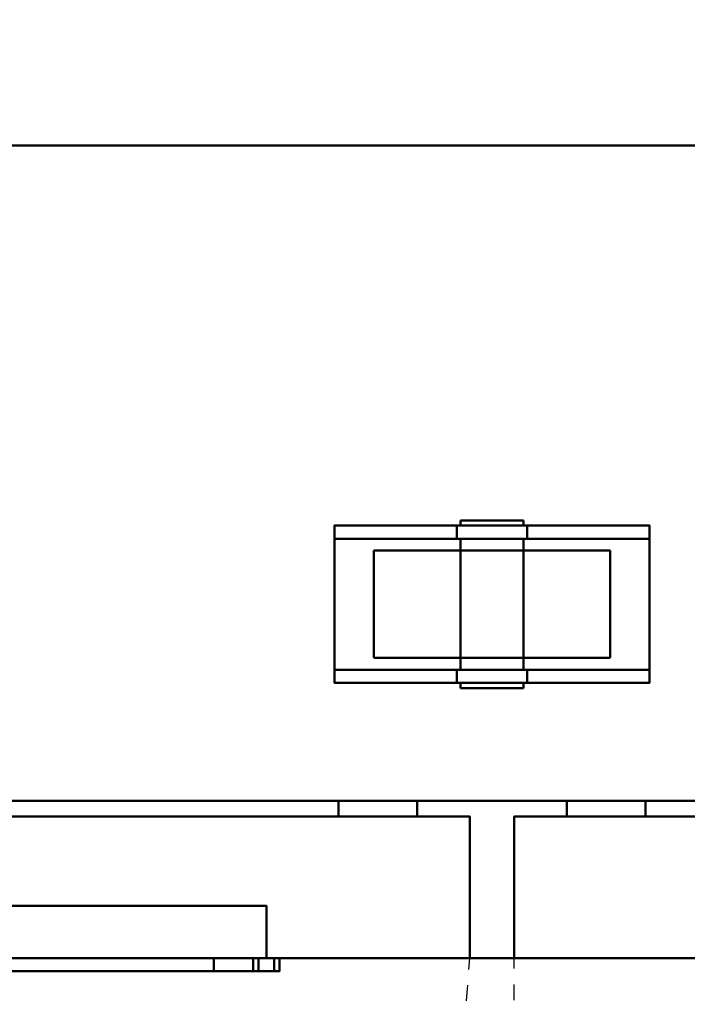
# Model space of a CAD drawing. Header units: millimetres. Extents: x -1749 to 536, y -1543 to 732.
# Tile 13 of 25: x -607 to -352, y -86 to 290. Entities that reach past the tile are written whole.
import ezdxf

# ---------------------------------------------------------------- set-up
doc = ezdxf.new("R2010")
doc.units = ezdxf.units.MM
doc.linetypes.add('Dash', pattern=[11.999999, 6, -6])
doc.layers.add('Q-SPCQ', color=7, linetype='Continuous', lineweight=30)

# ---------------------------------------------------------------- blocks, each defined once
blk = doc.blocks.new('rf8.pizza4')
at = {"layer": 'Q-SPCQ', "lineweight": 40}
for points in [[(2133.16, 3187.22), (-151.84, 3187.22), (-151.84, 3927.22), (2133.16, 3927.22)], [(-151.84, 3437.22, 765), (2133.16, 3437.22, 765), (2133.16, 3437.22, 886.13), (-151.84, 3437.22, 886.13)], [(2133.16, 3127.22, 765), (2133.16, 3437.22, 765), (-151.84, 3437.22, 765), (-151.84, 3127.22, 765)], [(2133.16, 3127.22, 778), (2133.16, 3437.22, 778), (-151.84, 3437.22, 778), (-151.84, 3127.22, 778)], [(2133.16, 3127.22, 765), (-151.84, 3127.22, 765), (-151.84, 3437.22, 765), (2133.16, 3437.22, 765)], [(2133.16, 3437.22, 778), (2133.16, 3437.22, 765), (-151.84, 3437.22, 765), (-151.84, 3437.22, 778)], [(1110.66, 3287.22, -5), (1110.66, 3292.22, -5), (1157.21, 3292.22, -96.82), (1157.21, 3287.22, -96.82)], [(1110.66, 3292.22, 0), (1110.66, 3232.22, 0), (1230.66, 3232.22, 0), (1230.66, 3292.22, 0)], [(1184.1, 3287.22, -96.82), (1184.1, 3292.22, -96.82), (1230.66, 3292.22, -5), (1230.66, 3287.22, -5)], [(1110.66, 3287.22, -5), (1230.66, 3287.22, -5), (1230.66, 3237.22, -5), (1110.66, 3237.22, -5)], [(1110.66, 3237.22, -5), (1157.21, 3237.22, -96.82), (1157.21, 3232.22, -96.82), (1110.66, 3232.22, -5)], [(1184.1, 3232.22, -96.82), (1184.1, 3237.22, -96.82), (1230.66, 3237.22, -5), (1230.66, 3232.22, -5)], [(2133.16, 3187.22, 720), (-151.84, 3187.22, 720), (-151.84, 3187.22), (2133.16, 3187.22)], [(-151.84, 3127.22, 720), (-151.84, 3187.22, 720), (2133.16, 3187.22, 720), (2133.16, 3127.22, 720)], [(722.16, 3181.22, 668), (1142.16, 3181.22, 668), (1142.16, 3187.22, 668), (722.16, 3187.22, 668)], [(722.16, 3181.22, 48), (722.16, 3187.22, 48), (1142.16, 3187.22, 48), (1142.16, 3181.22, 48)], [(752.16, 3181.22, 78), (1112.16, 3181.22, 78), (1112.16, 3187.22, 78), (752.16, 3187.22, 78)], [(752.16, 3181.22, 638), (752.16, 3187.22, 638), (1112.16, 3187.22, 638), (1112.16, 3181.22, 638)], [(1112.16, 3181.22, 638), (1112.16, 3187.22, 638), (1112.16, 3187.22, 78), (1112.16, 3181.22, 78)], [(1142.16, 3181.22, 48), (1142.16, 3187.22, 48), (1142.16, 3187.22, 668), (1142.16, 3181.22, 668)], [(1199.16, 3181.22, 668), (1619.16, 3181.22, 668), (1619.16, 3187.22, 668), (1199.16, 3187.22, 668)], [(1199.16, 3181.22, 668), (1199.16, 3187.22, 668), (1199.16, 3187.22, 48), (1199.16, 3181.22, 48)], [(1199.16, 3181.22, 48), (1199.16, 3187.22, 48), (1619.16, 3187.22, 48), (1619.16, 3181.22, 48)], [(1229.16, 3181.22, 78), (1589.16, 3181.22, 78), (1589.16, 3187.22, 78), (1229.16, 3187.22, 78)], [(1229.16, 3181.22, 638), (1229.16, 3181.22, 78), (1229.16, 3187.22, 78), (1229.16, 3187.22, 638)], [(1229.16, 3181.22, 638), (1229.16, 3187.22, 638), (1589.16, 3187.22, 638), (1589.16, 3181.22, 638)], [(1162.16, 3181.22, 703), (1162.16, 3181.22, 13), (702.16, 3181.22, 13), (702.16, 3181.22, 703)], [(702.16, 3127.22, 703), (1162.16, 3127.22, 703), (1162.16, 3181.22, 703), (702.16, 3181.22, 703)], [(702.16, 3127.22, 13), (702.16, 3181.22, 13), (1162.16, 3181.22, 13), (1162.16, 3127.22, 13)], [(1162.16, 3127.22, 13), (1162.16, 3181.22, 13), (1162.16, 3181.22, 703), (1162.16, 3127.22, 703)], [(1639.16, 3181.22, 703), (1639.16, 3181.22, 13), (1179.16, 3181.22, 13), (1179.16, 3181.22, 703)], [(1179.16, 3127.22, 703), (1639.16, 3127.22, 703), (1639.16, 3181.22, 703), (1179.16, 3181.22, 703)], [(1179.16, 3127.22, 703), (1179.16, 3181.22, 703), (1179.16, 3181.22, 13), (1179.16, 3127.22, 13)], [(1179.16, 3127.22, 13), (1179.16, 3181.22, 13), (1639.16, 3181.22, 13), (1639.16, 3127.22, 13)], [(1084.66, 3147.22, 643), (1084.66, 3147.22, 663), (779.66, 3147.22, 663), (779.66, 3147.22, 643)], [(1084.66, 3127.22, 663), (779.66, 3127.22, 663), (779.66, 3147.22, 663), (1084.66, 3147.22, 663)], [(2133.16, 3127.22, 720), (2133.16, 3127.22, 765), (-151.84, 3127.22, 765), (-151.84, 3127.22, 720)], [(2133.16, 3127.22, 778), (-151.84, 3127.22, 778), (-151.84, 3127.22, 765), (2133.16, 3127.22, 765)], [(1087.66, 3122.22, 673), (1087.66, 3127.22, 673), (776.66, 3127.22, 673), (776.66, 3122.22, 673)], [(799.66, 3122.22, 648), (799.66, 3127.22, 648), (1064.66, 3127.22, 648), (1064.66, 3122.22, 648)], [(1079.66, 3122.22, 633), (1079.66, 3127.22, 633), (1079.66, 3127.22, 575), (1079.66, 3122.22, 575)], [(1089.66, 3122.22, 575), (1089.66, 3127.22, 575), (1089.66, 3127.22, 671), (1089.66, 3122.22, 671)]]:
    blk.add_3dface(points, dxfattribs=at)
for points, invisible_edges in [([(976.16, 3493.36, 894.02), (-123.84, 3493.36, 894.02), (-151.84, 3437.22, 886.13), (2133.16, 3437.22, 886.13)], 10), ([(2133.16, 3437.22, 886.13), (2105.16, 3493.36, 894.02), (1005.16, 3493.36, 894.02), (976.16, 3493.36, 894.02)], 13), ([(1160.26, 3294.22, -96), (1159.06, 3294.22, -93.11), (1158.66, 3294.22, -90), (1159.06, 3294.22, -86.89)], 8), ([(1159.06, 3292.22, -93.11), (1158.66, 3292.22, -90), (1158.66, 3294.22, -90), (1159.06, 3294.22, -93.11)], 8), ([(1158.66, 3292.22, -90), (1159.06, 3292.22, -86.89), (1159.06, 3294.22, -86.89), (1158.66, 3294.22, -90)], 2), ([(1159.06, 3294.22, -86.89), (1160.26, 3294.22, -84), (1162.17, 3294.22, -81.51), (1173.76, 3294.22, -101.59)], 12), ([(1160.26, 3292.22, -96), (1159.06, 3292.22, -93.11), (1159.06, 3294.22, -93.11), (1160.26, 3294.22, -96)], 10), ([(1159.06, 3292.22, -86.89), (1160.26, 3292.22, -84), (1160.26, 3294.22, -84), (1159.06, 3294.22, -86.89)], 10), ([(1167.55, 3294.22, -101.59), (1164.66, 3294.22, -100.39), (1162.17, 3294.22, -98.49), (1160.26, 3294.22, -96)], 8), ([(1162.17, 3292.22, -98.49), (1160.26, 3292.22, -96), (1160.26, 3294.22, -96), (1162.17, 3294.22, -98.49)], 10), ([(1160.26, 3292.22, -84), (1162.17, 3292.22, -81.51), (1162.17, 3294.22, -81.51), (1160.26, 3294.22, -84)], 10), ([(1164.66, 3294.22, -79.61), (1167.55, 3294.22, -78.41), (1170.66, 3294.22, -78), (1162.17, 3294.22, -81.51)], 4), ([(1164.66, 3292.22, -100.39), (1162.17, 3292.22, -98.49), (1162.17, 3294.22, -98.49), (1164.66, 3294.22, -100.39)], 10), ([(1162.17, 3292.22, -81.51), (1164.66, 3292.22, -79.61), (1164.66, 3294.22, -79.61), (1162.17, 3294.22, -81.51)], 10), ([(1167.55, 3292.22, -101.59), (1164.66, 3292.22, -100.39), (1164.66, 3294.22, -100.39), (1167.55, 3294.22, -101.59)], 10), ([(1164.66, 3292.22, -79.61), (1167.55, 3292.22, -78.41), (1167.55, 3294.22, -78.41), (1164.66, 3294.22, -79.61)], 10), ([(1173.76, 3294.22, -101.59), (1170.66, 3294.22, -102), (1167.55, 3294.22, -101.59)], 12), ([(1170.66, 3292.22, -102), (1167.55, 3292.22, -101.59), (1167.55, 3294.22, -101.59), (1170.66, 3294.22, -102)], 10), ([(1170.66, 3294.22, -78), (1167.55, 3294.22, -78.41), (1167.55, 3292.22, -78.41), (1170.66, 3292.22, -78)], 10), ([(1170.66, 3294.22, -78), (1173.76, 3294.22, -78.41), (1176.66, 3294.22, -79.61)], 12), ([(1170.66, 3294.22, -102), (1173.76, 3294.22, -101.59), (1173.76, 3292.22, -101.59), (1170.66, 3292.22, -102)], 10), ([(1170.66, 3292.22, -78), (1173.76, 3292.22, -78.41), (1173.76, 3294.22, -78.41), (1170.66, 3294.22, -78)], 10), ([(1176.66, 3294.22, -100.39), (1173.76, 3294.22, -101.59), (1181.05, 3294.22, -96), (1179.14, 3294.22, -98.49)], 2), ([(1182.25, 3294.22, -93.11), (1181.05, 3294.22, -96), (1173.76, 3294.22, -101.59), (1176.66, 3294.22, -79.61)], 14), ([(1176.66, 3292.22, -100.39), (1173.76, 3292.22, -101.59), (1173.76, 3294.22, -101.59), (1176.66, 3294.22, -100.39)], 10), ([(1173.76, 3292.22, -78.41), (1176.66, 3292.22, -79.61), (1176.66, 3294.22, -79.61), (1173.76, 3294.22, -78.41)], 10), ([(1176.66, 3294.22, -79.61), (1179.14, 3294.22, -81.51), (1181.05, 3294.22, -84), (1182.25, 3294.22, -93.11)], 12), ([(1179.14, 3292.22, -98.49), (1176.66, 3292.22, -100.39), (1176.66, 3294.22, -100.39), (1179.14, 3294.22, -98.49)], 10), ([(1176.66, 3292.22, -79.61), (1179.14, 3292.22, -81.51), (1179.14, 3294.22, -81.51), (1176.66, 3294.22, -79.61)], 10), ([(1181.05, 3292.22, -96), (1179.14, 3292.22, -98.49), (1179.14, 3294.22, -98.49), (1181.05, 3294.22, -96)], 10), ([(1179.14, 3292.22, -81.51), (1181.05, 3292.22, -84), (1181.05, 3294.22, -84), (1179.14, 3294.22, -81.51)], 10), ([(1181.05, 3294.22, -84), (1182.25, 3294.22, -86.89), (1182.66, 3294.22, -90), (1182.25, 3294.22, -93.11)], 8), ([(1182.25, 3292.22, -93.11), (1181.05, 3292.22, -96), (1181.05, 3294.22, -96), (1182.25, 3294.22, -93.11)], 10), ([(1181.05, 3292.22, -84), (1182.25, 3292.22, -86.89), (1182.25, 3294.22, -86.89), (1181.05, 3294.22, -84)], 10), ([(1182.66, 3292.22, -90), (1182.25, 3292.22, -93.11), (1182.25, 3294.22, -93.11), (1182.66, 3294.22, -90)], 2), ([(1182.25, 3292.22, -86.89), (1182.66, 3292.22, -90), (1182.66, 3294.22, -90), (1182.25, 3294.22, -86.89)], 8), ([(1160.26, 3292.22, -84), (1159.06, 3292.22, -86.89), (1110.66, 3292.22, -5)], 14), ([(1159.06, 3292.22, -86.89), (1158.66, 3292.22, -90), (1157.21, 3292.22, -96.82), (1110.66, 3292.22, -5)], 10), ([(1170.66, 3292.22, -78), (1167.55, 3292.22, -78.41), (1110.66, 3292.22, -5), (1230.66, 3292.22, -5)], 14), ([(1164.66, 3292.22, -79.61), (1162.17, 3292.22, -81.51), (1110.66, 3292.22, -5)], 14), ([(1167.55, 3292.22, -78.41), (1164.66, 3292.22, -79.61), (1110.66, 3292.22, -5)], 14), ([(1230.66, 3292.22, -5), (1110.66, 3292.22, -5), (1110.66, 3292.22, 0), (1230.66, 3292.22, 0)], 1), ([(1110.66, 3292.22, -5), (1162.17, 3292.22, -81.51), (1160.26, 3292.22, -84)], 13), ([(1110.66, 3292.22, 0), (1110.66, 3292.22, -5), (1110.66, 3287.22, -5), (1110.66, 3232.22, 0)], 4), ([(1159.26, 3292.22, -99.87), (1157.21, 3292.22, -96.82), (1160.26, 3292.22, -96), (1162.17, 3292.22, -98.49)], 10), ([(1157.21, 3292.22, -96.82), (1159.06, 3292.22, -93.11), (1160.26, 3292.22, -96)], 13), ([(1159.06, 3292.22, -93.11), (1157.21, 3292.22, -96.82), (1158.66, 3292.22, -90)], 3), ([(1159.26, 3287.22, -99.87), (1157.21, 3287.22, -96.82), (1157.21, 3292.22, -96.82), (1159.26, 3292.22, -99.87)], 8), ([(1162.17, 3292.22, -98.49), (1164.66, 3292.22, -100.39), (1162, 3292.22, -102.34), (1159.26, 3292.22, -99.87)], 10), ([(1162, 3287.22, -102.34), (1159.26, 3287.22, -99.87), (1159.26, 3292.22, -99.87), (1162, 3292.22, -102.34)], 10), ([(1164.66, 3292.22, -100.39), (1167.55, 3292.22, -101.59), (1165.24, 3292.22, -104.07), (1162, 3292.22, -102.34)], 10), ([(1165.24, 3287.22, -104.07), (1162, 3287.22, -102.34), (1162, 3292.22, -102.34), (1165.24, 3292.22, -104.07)], 10), ([(1167.55, 3292.22, -101.59), (1170.66, 3292.22, -102), (1168.82, 3292.22, -104.96), (1165.24, 3292.22, -104.07)], 10), ([(1168.82, 3287.22, -104.96), (1165.24, 3287.22, -104.07), (1165.24, 3292.22, -104.07), (1168.82, 3292.22, -104.96)], 10), ([(1170.66, 3292.22, -102), (1173.76, 3292.22, -101.59), (1172.5, 3292.22, -104.96), (1168.82, 3292.22, -104.96)], 10), ([(1168.82, 3292.22, -104.96), (1172.5, 3292.22, -104.96), (1172.5, 3287.22, -104.96), (1168.82, 3287.22, -104.96)], 10), ([(1173.76, 3292.22, -78.41), (1170.66, 3292.22, -78), (1230.66, 3292.22, -5)], 14), ([(1173.76, 3292.22, -101.59), (1176.07, 3292.22, -104.07), (1172.5, 3292.22, -104.96)], 13), ([(1176.07, 3287.22, -104.07), (1172.5, 3287.22, -104.96), (1172.5, 3292.22, -104.96), (1176.07, 3292.22, -104.07)], 10), ([(1176.66, 3292.22, -100.39), (1179.31, 3292.22, -102.34), (1176.07, 3292.22, -104.07), (1173.76, 3292.22, -101.59)], 5), ([(1173.76, 3292.22, -78.41), (1230.66, 3292.22, -5), (1176.66, 3292.22, -79.61)], 3), ([(1179.31, 3287.22, -102.34), (1176.07, 3287.22, -104.07), (1176.07, 3292.22, -104.07), (1179.31, 3292.22, -102.34)], 10), ([(1179.14, 3292.22, -98.49), (1182.05, 3292.22, -99.87), (1179.31, 3292.22, -102.34), (1176.66, 3292.22, -100.39)], 5), ([(1176.66, 3292.22, -79.61), (1230.66, 3292.22, -5), (1179.14, 3292.22, -81.51)], 3), ([(1181.05, 3292.22, -96), (1184.1, 3292.22, -96.82), (1182.05, 3292.22, -99.87), (1179.14, 3292.22, -98.49)], 5), ([(1181.05, 3292.22, -84), (1179.14, 3292.22, -81.51), (1230.66, 3292.22, -5)], 14), ([(1182.05, 3287.22, -99.87), (1179.31, 3287.22, -102.34), (1179.31, 3292.22, -102.34), (1182.05, 3292.22, -99.87)], 10), ([(1184.1, 3292.22, -96.82), (1181.05, 3292.22, -96), (1182.25, 3292.22, -93.11)], 13), ([(1181.05, 3292.22, -84), (1230.66, 3292.22, -5), (1182.25, 3292.22, -86.89)], 3), ([(1184.1, 3287.22, -96.82), (1182.05, 3287.22, -99.87), (1182.05, 3292.22, -99.87), (1184.1, 3292.22, -96.82)], 2), ([(1182.25, 3292.22, -86.89), (1230.66, 3292.22, -5), (1184.1, 3292.22, -96.82), (1182.66, 3292.22, -90)], 5), ([(1182.66, 3292.22, -90), (1184.1, 3292.22, -96.82), (1182.25, 3292.22, -93.11)], 3), ([(1230.66, 3287.22, -5), (1230.66, 3292.22, -5), (1230.66, 3292.22, 0), (1230.66, 3232.22, 0)], 8), ([(1110.66, 3287.22, -5), (1162.17, 3287.22, -81.51), (1164.66, 3287.22, -79.61)], 13), ([(1162.17, 3287.22, -81.51), (1110.66, 3287.22, -5), (1160.26, 3287.22, -84)], 3), ([(1164.66, 3287.22, -79.61), (1167.55, 3287.22, -78.41), (1110.66, 3287.22, -5)], 14), ([(1110.66, 3287.22, -5), (1167.55, 3287.22, -78.41), (1170.66, 3287.22, -78)], 13), ([(1159.06, 3287.22, -86.89), (1160.26, 3287.22, -84), (1110.66, 3287.22, -5)], 14), ([(1157.21, 3287.22, -96.82), (1158.66, 3287.22, -90), (1159.06, 3287.22, -86.89), (1110.66, 3287.22, -5)], 5), ([(1170.66, 3287.22, -78), (1173.76, 3287.22, -78.41), (1230.66, 3287.22, -5), (1110.66, 3287.22, -5)], 10), ([(1110.66, 3237.22, -5), (1110.66, 3232.22, -5), (1110.66, 3232.22, 0), (1110.66, 3287.22, -5)], 4), ([(1157.21, 3287.22, -96.82), (1159.06, 3287.22, -93.11), (1158.66, 3287.22, -90)], 13), ([(1160.26, 3287.22, -96), (1159.06, 3287.22, -93.11), (1157.21, 3287.22, -96.82), (1159.26, 3287.22, -99.87)], 10), ([(1159.06, 3237.22, -93.11), (1158.66, 3237.22, -90), (1158.66, 3287.22, -90), (1159.06, 3287.22, -93.11)], 8), ([(1158.66, 3237.22, -90), (1159.06, 3237.22, -86.89), (1159.06, 3287.22, -86.89), (1158.66, 3287.22, -90)], 2), ([(1160.26, 3237.22, -96), (1159.06, 3237.22, -93.11), (1159.06, 3287.22, -93.11), (1160.26, 3287.22, -96)], 10), ([(1159.06, 3237.22, -86.89), (1160.26, 3237.22, -84), (1160.26, 3287.22, -84), (1159.06, 3287.22, -86.89)], 10), ([(1162.17, 3287.22, -98.49), (1160.26, 3287.22, -96), (1159.26, 3287.22, -99.87), (1162, 3287.22, -102.34)], 10), ([(1162.17, 3237.22, -98.49), (1160.26, 3237.22, -96), (1160.26, 3287.22, -96), (1162.17, 3287.22, -98.49)], 10), ([(1160.26, 3237.22, -84), (1162.17, 3237.22, -81.51), (1162.17, 3287.22, -81.51), (1160.26, 3287.22, -84)], 10), ([(1162, 3287.22, -102.34), (1164.66, 3287.22, -100.39), (1162.17, 3287.22, -98.49)], 13), ([(1165.24, 3287.22, -104.07), (1167.55, 3287.22, -101.59), (1164.66, 3287.22, -100.39), (1162, 3287.22, -102.34)], 5), ([(1164.66, 3237.22, -100.39), (1162.17, 3237.22, -98.49), (1162.17, 3287.22, -98.49), (1164.66, 3287.22, -100.39)], 10), ([(1162.17, 3237.22, -81.51), (1164.66, 3237.22, -79.61), (1164.66, 3287.22, -79.61), (1162.17, 3287.22, -81.51)], 10), ([(1167.55, 3237.22, -101.59), (1164.66, 3237.22, -100.39), (1164.66, 3287.22, -100.39), (1167.55, 3287.22, -101.59)], 10), ([(1164.66, 3237.22, -79.61), (1167.55, 3237.22, -78.41), (1167.55, 3287.22, -78.41), (1164.66, 3287.22, -79.61)], 10), ([(1168.82, 3287.22, -104.96), (1170.66, 3287.22, -102), (1167.55, 3287.22, -101.59), (1165.24, 3287.22, -104.07)], 5), ([(1170.66, 3237.22, -102), (1167.55, 3237.22, -101.59), (1167.55, 3287.22, -101.59), (1170.66, 3287.22, -102)], 10), ([(1170.66, 3287.22, -78), (1167.55, 3287.22, -78.41), (1167.55, 3237.22, -78.41), (1170.66, 3237.22, -78)], 10), ([(1170.66, 3287.22, -102), (1168.82, 3287.22, -104.96), (1172.5, 3287.22, -104.96)], 13), ([(1172.5, 3287.22, -104.96), (1176.07, 3287.22, -104.07), (1173.76, 3287.22, -101.59), (1170.66, 3287.22, -102)], 10), ([(1170.66, 3287.22, -102), (1173.76, 3287.22, -101.59), (1173.76, 3237.22, -101.59), (1170.66, 3237.22, -102)], 10), ([(1170.66, 3237.22, -78), (1173.76, 3237.22, -78.41), (1173.76, 3287.22, -78.41), (1170.66, 3287.22, -78)], 10), ([(1176.66, 3287.22, -79.61), (1230.66, 3287.22, -5), (1173.76, 3287.22, -78.41)], 3), ([(1176.07, 3287.22, -104.07), (1179.31, 3287.22, -102.34), (1176.66, 3287.22, -100.39), (1173.76, 3287.22, -101.59)], 10), ([(1176.66, 3237.22, -100.39), (1173.76, 3237.22, -101.59), (1173.76, 3287.22, -101.59), (1176.66, 3287.22, -100.39)], 10), ([(1173.76, 3237.22, -78.41), (1176.66, 3237.22, -79.61), (1176.66, 3287.22, -79.61), (1173.76, 3287.22, -78.41)], 10), ([(1230.66, 3287.22, -5), (1176.66, 3287.22, -79.61), (1179.14, 3287.22, -81.51)], 13), ([(1179.31, 3287.22, -102.34), (1182.05, 3287.22, -99.87), (1179.14, 3287.22, -98.49), (1176.66, 3287.22, -100.39)], 10), ([(1179.14, 3237.22, -98.49), (1176.66, 3237.22, -100.39), (1176.66, 3287.22, -100.39), (1179.14, 3287.22, -98.49)], 10), ([(1176.66, 3237.22, -79.61), (1179.14, 3237.22, -81.51), (1179.14, 3287.22, -81.51), (1176.66, 3287.22, -79.61)], 10), ([(1179.14, 3287.22, -81.51), (1181.05, 3287.22, -84), (1230.66, 3287.22, -5)], 14), ([(1181.05, 3287.22, -96), (1179.14, 3287.22, -98.49), (1182.05, 3287.22, -99.87), (1184.1, 3287.22, -96.82)], 10), ([(1181.05, 3237.22, -96), (1179.14, 3237.22, -98.49), (1179.14, 3287.22, -98.49), (1181.05, 3287.22, -96)], 10), ([(1179.14, 3237.22, -81.51), (1181.05, 3237.22, -84), (1181.05, 3287.22, -84), (1179.14, 3287.22, -81.51)], 10), ([(1181.05, 3287.22, -84), (1182.25, 3287.22, -86.89), (1230.66, 3287.22, -5)], 14), ([(1181.05, 3287.22, -96), (1184.1, 3287.22, -96.82), (1182.25, 3287.22, -93.11)], 3), ([(1182.25, 3237.22, -93.11), (1181.05, 3237.22, -96), (1181.05, 3287.22, -96), (1182.25, 3287.22, -93.11)], 10), ([(1181.05, 3237.22, -84), (1182.25, 3237.22, -86.89), (1182.25, 3287.22, -86.89), (1181.05, 3287.22, -84)], 10), ([(1182.25, 3287.22, -86.89), (1182.66, 3287.22, -90), (1184.1, 3287.22, -96.82), (1230.66, 3287.22, -5)], 10), ([(1184.1, 3287.22, -96.82), (1182.66, 3287.22, -90), (1182.25, 3287.22, -93.11)], 13), ([(1182.66, 3237.22, -90), (1182.25, 3237.22, -93.11), (1182.25, 3287.22, -93.11), (1182.66, 3287.22, -90)], 2), ([(1182.25, 3237.22, -86.89), (1182.66, 3237.22, -90), (1182.66, 3287.22, -90), (1182.25, 3287.22, -86.89)], 8), ([(1230.66, 3232.22, 0), (1230.66, 3232.22, -5), (1230.66, 3237.22, -5), (1230.66, 3287.22, -5)], 8), ([(1127.19, 3282.73, -101.65), (1125.66, 3282.73, -90), (1148.16, 3282.73, -128.97), (1131.68, 3282.73, -112.5)], 6), ([(1148.16, 3282.73, -128.97), (1125.66, 3282.73, -90), (1182.3, 3282.73, -133.47), (1170.66, 3282.73, -135)], 11), ([(1182.3, 3282.73, -133.47), (1125.66, 3282.73, -90), (1127.19, 3282.73, -78.35), (1202.48, 3282.73, -58.18)], 13), ([(1127.19, 3282.73, -101.65), (1127.19, 3241.72, -101.65), (1125.66, 3241.72, -90), (1125.66, 3282.73, -90)], 1), ([(1125.66, 3241.72, -90), (1127.19, 3241.72, -78.35), (1127.19, 3282.73, -78.35), (1125.66, 3282.73, -90)], 2), ([(1170.66, 3282.73, -45), (1127.19, 3282.73, -78.35), (1131.68, 3282.73, -67.5), (1138.84, 3282.73, -58.18)], 9), ([(1202.48, 3282.73, -58.18), (1127.19, 3282.73, -78.35), (1170.66, 3282.73, -45), (1193.16, 3282.73, -51.03)], 7), ([(1131.68, 3282.73, -112.5), (1131.68, 3241.72, -112.5), (1127.19, 3241.72, -101.65), (1127.19, 3282.73, -101.65)], 5), ([(1127.19, 3241.72, -78.35), (1131.68, 3241.72, -67.5), (1131.68, 3282.73, -67.5), (1127.19, 3282.73, -78.35)], 10), ([(1131.68, 3282.73, -112.5), (1148.16, 3282.73, -128.97), (1138.84, 3282.73, -121.82)], 1), ([(1138.84, 3282.73, -121.82), (1138.84, 3241.72, -121.82), (1131.68, 3241.72, -112.5), (1131.68, 3282.73, -112.5)], 5), ([(1131.68, 3241.72, -67.5), (1138.84, 3241.72, -58.18), (1138.84, 3282.73, -58.18), (1131.68, 3282.73, -67.5)], 10), ([(1148.16, 3282.73, -51.03), (1159.01, 3282.73, -46.53), (1170.66, 3282.73, -45), (1138.84, 3282.73, -58.18)], 4), ([(1148.16, 3282.73, -128.97), (1148.16, 3241.72, -128.97), (1138.84, 3241.72, -121.82), (1138.84, 3282.73, -121.82)], 5), ([(1138.84, 3241.72, -58.18), (1148.16, 3241.72, -51.03), (1148.16, 3282.73, -51.03), (1138.84, 3282.73, -58.18)], 10), ([(1148.16, 3282.73, -128.97), (1170.66, 3282.73, -135), (1159.01, 3282.73, -133.47)], 1), ([(1159.01, 3282.73, -133.47), (1159.01, 3241.72, -133.47), (1148.16, 3241.72, -128.97), (1148.16, 3282.73, -128.97)], 5), ([(1148.16, 3241.72, -51.03), (1159.01, 3241.72, -46.53), (1159.01, 3282.73, -46.53), (1148.16, 3282.73, -51.03)], 10), ([(1159.01, 3282.73, -133.47), (1170.66, 3282.73, -135), (1170.66, 3241.72, -135), (1159.01, 3241.72, -133.47)], 10), ([(1170.66, 3241.72, -45), (1170.66, 3282.73, -45), (1159.01, 3282.73, -46.53), (1159.01, 3241.72, -46.53)], 5), ([(1182.3, 3282.73, -46.53), (1193.16, 3282.73, -51.03), (1170.66, 3282.73, -45)], 2), ([(1170.66, 3241.72, -135), (1170.66, 3282.73, -135), (1182.3, 3282.73, -133.47), (1182.3, 3241.72, -133.47)], 5), ([(1182.3, 3282.73, -46.53), (1170.66, 3282.73, -45), (1170.66, 3241.72, -45), (1182.3, 3241.72, -46.53)], 10), ([(1202.48, 3282.73, -121.82), (1193.16, 3282.73, -128.97), (1182.3, 3282.73, -133.47), (1202.48, 3282.73, -58.18)], 12), ([(1193.16, 3241.72, -128.97), (1182.3, 3241.72, -133.47), (1182.3, 3282.73, -133.47), (1193.16, 3282.73, -128.97)], 10), ([(1182.3, 3282.73, -46.53), (1182.3, 3241.72, -46.53), (1193.16, 3241.72, -51.03), (1193.16, 3282.73, -51.03)], 5), ([(1202.48, 3241.72, -121.82), (1193.16, 3241.72, -128.97), (1193.16, 3282.73, -128.97), (1202.48, 3282.73, -121.82)], 10), ([(1193.16, 3282.73, -51.03), (1193.16, 3241.72, -51.03), (1202.48, 3241.72, -58.18), (1202.48, 3282.73, -58.18)], 5), ([(1214.12, 3282.73, -101.65), (1209.63, 3282.73, -112.5), (1202.48, 3282.73, -121.82), (1209.63, 3282.73, -67.5)], 12), ([(1202.48, 3282.73, -121.82), (1202.48, 3282.73, -58.18), (1209.63, 3282.73, -67.5)], 13), ([(1209.63, 3241.72, -112.5), (1202.48, 3241.72, -121.82), (1202.48, 3282.73, -121.82), (1209.63, 3282.73, -112.5)], 10), ([(1202.48, 3282.73, -58.18), (1202.48, 3241.72, -58.18), (1209.63, 3241.72, -67.5), (1209.63, 3282.73, -67.5)], 5), ([(1214.12, 3282.73, -78.35), (1215.66, 3282.73, -90), (1214.12, 3282.73, -101.65), (1209.63, 3282.73, -67.5)], 4), ([(1214.12, 3241.72, -101.65), (1209.63, 3241.72, -112.5), (1209.63, 3282.73, -112.5), (1214.12, 3282.73, -101.65)], 10), ([(1209.63, 3282.73, -67.5), (1209.63, 3241.72, -67.5), (1214.12, 3241.72, -78.35), (1214.12, 3282.73, -78.35)], 5), ([(1215.66, 3241.72, -90), (1214.12, 3241.72, -101.65), (1214.12, 3282.73, -101.65), (1215.66, 3282.73, -90)], 2), ([(1214.12, 3282.73, -78.35), (1214.12, 3241.72, -78.35), (1215.66, 3241.72, -90), (1215.66, 3282.73, -90)], 1), ([(1127.19, 3241.72, -78.35), (1125.66, 3241.72, -90), (1127.19, 3241.72, -101.65)], 12), ([(1131.68, 3241.72, -67.5), (1127.19, 3241.72, -78.35), (1148.16, 3241.72, -51.03), (1138.84, 3241.72, -58.18)], 2), ([(1148.16, 3241.72, -128.97), (1127.19, 3241.72, -101.65), (1131.68, 3241.72, -112.5), (1138.84, 3241.72, -121.82)], 1), ([(1170.66, 3241.72, -135), (1182.3, 3241.72, -133.47), (1127.19, 3241.72, -78.35)], 14), ([(1170.66, 3241.72, -45), (1159.01, 3241.72, -46.53), (1148.16, 3241.72, -51.03), (1202.48, 3241.72, -58.18)], 12), ([(1170.66, 3241.72, -135), (1148.16, 3241.72, -128.97), (1159.01, 3241.72, -133.47)], 1), ([(1193.16, 3241.72, -51.03), (1182.3, 3241.72, -46.53), (1170.66, 3241.72, -45), (1202.48, 3241.72, -58.18)], 4), ([(1182.3, 3241.72, -133.47), (1193.16, 3241.72, -128.97), (1202.48, 3241.72, -121.82), (1202.48, 3241.72, -58.18)], 12), ([(1209.63, 3241.72, -67.5), (1202.48, 3241.72, -58.18), (1214.12, 3241.72, -101.65), (1214.12, 3241.72, -78.35)], 6), ([(1202.48, 3241.72, -121.82), (1209.63, 3241.72, -112.5), (1214.12, 3241.72, -101.65), (1202.48, 3241.72, -58.18)], 12), ([(1214.12, 3241.72, -78.35), (1214.12, 3241.72, -101.65), (1215.66, 3241.72, -90)], 1), ([(1159.06, 3237.22, -86.89), (1158.66, 3237.22, -90), (1157.21, 3237.22, -96.82), (1110.66, 3237.22, -5)], 10), ([(1160.26, 3237.22, -84), (1110.66, 3237.22, -5), (1162.17, 3237.22, -81.51)], 3), ([(1110.66, 3237.22, -5), (1160.26, 3237.22, -84), (1159.06, 3237.22, -86.89)], 13), ([(1164.66, 3237.22, -79.61), (1162.17, 3237.22, -81.51), (1110.66, 3237.22, -5)], 14), ([(1167.55, 3237.22, -78.41), (1164.66, 3237.22, -79.61), (1110.66, 3237.22, -5)], 14), ([(1170.66, 3237.22, -78), (1167.55, 3237.22, -78.41), (1110.66, 3237.22, -5), (1230.66, 3237.22, -5)], 10), ([(1160.26, 3237.22, -96), (1162.17, 3237.22, -98.49), (1159.26, 3237.22, -99.87), (1157.21, 3237.22, -96.82)], 10), ([(1159.06, 3237.22, -93.11), (1157.21, 3237.22, -96.82), (1158.66, 3237.22, -90)], 3), ([(1160.26, 3237.22, -96), (1157.21, 3237.22, -96.82), (1159.06, 3237.22, -93.11)], 3), ([(1159.26, 3232.22, -99.87), (1157.21, 3232.22, -96.82), (1157.21, 3237.22, -96.82), (1159.26, 3237.22, -99.87)], 8), ([(1162.17, 3237.22, -98.49), (1164.66, 3237.22, -100.39), (1162, 3237.22, -102.34), (1159.26, 3237.22, -99.87)], 10), ([(1162, 3232.22, -102.34), (1159.26, 3232.22, -99.87), (1159.26, 3237.22, -99.87), (1162, 3237.22, -102.34)], 10), ([(1165.24, 3237.22, -104.07), (1162, 3237.22, -102.34), (1164.66, 3237.22, -100.39), (1167.55, 3237.22, -101.59)], 10), ([(1165.24, 3232.22, -104.07), (1162, 3232.22, -102.34), (1162, 3237.22, -102.34), (1165.24, 3237.22, -104.07)], 10), ([(1168.82, 3237.22, -104.96), (1165.24, 3237.22, -104.07), (1167.55, 3237.22, -101.59), (1170.66, 3237.22, -102)], 10), ([(1168.82, 3232.22, -104.96), (1165.24, 3232.22, -104.07), (1165.24, 3237.22, -104.07), (1168.82, 3237.22, -104.96)], 10), ([(1168.82, 3237.22, -104.96), (1170.66, 3237.22, -102), (1172.5, 3237.22, -104.96)], 3), ([(1168.82, 3237.22, -104.96), (1172.5, 3237.22, -104.96), (1172.5, 3232.22, -104.96), (1168.82, 3232.22, -104.96)], 10), ([(1173.76, 3237.22, -101.59), (1176.07, 3237.22, -104.07), (1172.5, 3237.22, -104.96), (1170.66, 3237.22, -102)], 5), ([(1173.76, 3237.22, -78.41), (1170.66, 3237.22, -78), (1230.66, 3237.22, -5)], 14), ([(1176.07, 3232.22, -104.07), (1172.5, 3232.22, -104.96), (1172.5, 3237.22, -104.96), (1176.07, 3237.22, -104.07)], 10), ([(1176.66, 3237.22, -100.39), (1179.31, 3237.22, -102.34), (1176.07, 3237.22, -104.07), (1173.76, 3237.22, -101.59)], 5), ([(1230.66, 3237.22, -5), (1176.66, 3237.22, -79.61), (1173.76, 3237.22, -78.41)], 13), ([(1179.31, 3232.22, -102.34), (1176.07, 3232.22, -104.07), (1176.07, 3237.22, -104.07), (1179.31, 3237.22, -102.34)], 10), ([(1179.14, 3237.22, -98.49), (1182.05, 3237.22, -99.87), (1179.31, 3237.22, -102.34), (1176.66, 3237.22, -100.39)], 5), ([(1179.14, 3237.22, -81.51), (1176.66, 3237.22, -79.61), (1230.66, 3237.22, -5)], 14), ([(1181.05, 3237.22, -96), (1184.1, 3237.22, -96.82), (1182.05, 3237.22, -99.87), (1179.14, 3237.22, -98.49)], 5), ([(1179.14, 3237.22, -81.51), (1230.66, 3237.22, -5), (1181.05, 3237.22, -84)], 3), ([(1182.05, 3232.22, -99.87), (1179.31, 3232.22, -102.34), (1179.31, 3237.22, -102.34), (1182.05, 3237.22, -99.87)], 10), ([(1184.1, 3237.22, -96.82), (1181.05, 3237.22, -96), (1182.25, 3237.22, -93.11)], 13), ([(1182.25, 3237.22, -86.89), (1181.05, 3237.22, -84), (1230.66, 3237.22, -5)], 14), ([(1184.1, 3232.22, -96.82), (1182.05, 3232.22, -99.87), (1182.05, 3237.22, -99.87), (1184.1, 3237.22, -96.82)], 2), ([(1184.1, 3237.22, -96.82), (1182.66, 3237.22, -90), (1182.25, 3237.22, -86.89), (1230.66, 3237.22, -5)], 5), ([(1182.66, 3237.22, -90), (1184.1, 3237.22, -96.82), (1182.25, 3237.22, -93.11)], 3), ([(1110.66, 3232.22, 0), (1110.66, 3232.22, -5), (1230.66, 3232.22, -5), (1230.66, 3232.22, 0)], 2), ([(1164.66, 3232.22, -79.61), (1167.55, 3232.22, -78.41), (1110.66, 3232.22, -5)], 14), ([(1110.66, 3232.22, -5), (1162.17, 3232.22, -81.51), (1164.66, 3232.22, -79.61)], 13), ([(1170.66, 3232.22, -78), (1110.66, 3232.22, -5), (1167.55, 3232.22, -78.41)], 3), ([(1160.26, 3232.22, -84), (1162.17, 3232.22, -81.51), (1110.66, 3232.22, -5)], 14), ([(1159.06, 3232.22, -86.89), (1160.26, 3232.22, -84), (1110.66, 3232.22, -5)], 14), ([(1157.21, 3232.22, -96.82), (1158.66, 3232.22, -90), (1159.06, 3232.22, -86.89), (1110.66, 3232.22, -5)], 5), ([(1170.66, 3232.22, -78), (1173.76, 3232.22, -78.41), (1230.66, 3232.22, -5), (1110.66, 3232.22, -5)], 14), ([(1157.21, 3232.22, -96.82), (1159.06, 3232.22, -93.11), (1158.66, 3232.22, -90)], 13), ([(1160.26, 3232.22, -96), (1157.21, 3232.22, -96.82), (1159.26, 3232.22, -99.87), (1162.17, 3232.22, -98.49)], 5), ([(1157.21, 3232.22, -96.82), (1160.26, 3232.22, -96), (1159.06, 3232.22, -93.11)], 13), ([(1158.66, 3232.22, -90), (1159.06, 3232.22, -93.11), (1159.06, 3230.22, -93.11), (1158.66, 3230.22, -90)], 2), ([(1158.66, 3230.22, -90), (1159.06, 3230.22, -86.89), (1159.06, 3232.22, -86.89), (1158.66, 3232.22, -90)], 2), ([(1158.66, 3230.22, -90), (1159.06, 3230.22, -93.11), (1160.26, 3230.22, -96), (1159.06, 3230.22, -86.89)], 4), ([(1160.26, 3230.22, -96), (1159.06, 3230.22, -93.11), (1159.06, 3232.22, -93.11), (1160.26, 3232.22, -96)], 10), ([(1159.06, 3230.22, -86.89), (1160.26, 3230.22, -84), (1160.26, 3232.22, -84), (1159.06, 3232.22, -86.89)], 10), ([(1162.17, 3230.22, -81.51), (1160.26, 3230.22, -84), (1159.06, 3230.22, -86.89), (1160.26, 3230.22, -96)], 12), ([(1159.26, 3232.22, -99.87), (1162, 3232.22, -102.34), (1162.17, 3232.22, -98.49)], 14), ([(1162.17, 3230.22, -98.49), (1160.26, 3230.22, -96), (1160.26, 3232.22, -96), (1162.17, 3232.22, -98.49)], 10), ([(1160.26, 3230.22, -84), (1162.17, 3230.22, -81.51), (1162.17, 3232.22, -81.51), (1160.26, 3232.22, -84)], 10), ([(1162.17, 3230.22, -98.49), (1164.66, 3230.22, -100.39), (1167.55, 3230.22, -101.59), (1160.26, 3230.22, -96)], 4), ([(1162, 3232.22, -102.34), (1165.24, 3232.22, -104.07), (1164.66, 3232.22, -100.39), (1162.17, 3232.22, -98.49)], 10), ([(1164.66, 3230.22, -100.39), (1162.17, 3230.22, -98.49), (1162.17, 3232.22, -98.49), (1164.66, 3232.22, -100.39)], 10), ([(1162.17, 3230.22, -81.51), (1164.66, 3230.22, -79.61), (1164.66, 3232.22, -79.61), (1162.17, 3232.22, -81.51)], 10), ([(1170.66, 3230.22, -78), (1167.55, 3230.22, -78.41), (1164.66, 3230.22, -79.61), (1162.17, 3230.22, -81.51)], 8), ([(1165.24, 3232.22, -104.07), (1168.82, 3232.22, -104.96), (1167.55, 3232.22, -101.59), (1164.66, 3232.22, -100.39)], 10), ([(1167.55, 3230.22, -101.59), (1164.66, 3230.22, -100.39), (1164.66, 3232.22, -100.39), (1167.55, 3232.22, -101.59)], 10), ([(1164.66, 3230.22, -79.61), (1167.55, 3230.22, -78.41), (1167.55, 3232.22, -78.41), (1164.66, 3232.22, -79.61)], 10), ([(1167.55, 3232.22, -101.59), (1168.82, 3232.22, -104.96), (1170.66, 3232.22, -102)], 3), ([(1170.66, 3230.22, -102), (1167.55, 3230.22, -101.59), (1167.55, 3232.22, -101.59), (1170.66, 3232.22, -102)], 10), ([(1170.66, 3232.22, -78), (1167.55, 3232.22, -78.41), (1167.55, 3230.22, -78.41), (1170.66, 3230.22, -78)], 10), ([(1167.55, 3230.22, -101.59), (1170.66, 3230.22, -102), (1173.76, 3230.22, -101.59)], 12), ([(1172.5, 3232.22, -104.96), (1173.76, 3232.22, -101.59), (1170.66, 3232.22, -102), (1168.82, 3232.22, -104.96)], 5), ([(1170.66, 3232.22, -102), (1173.76, 3232.22, -101.59), (1173.76, 3230.22, -101.59), (1170.66, 3230.22, -102)], 10), ([(1170.66, 3230.22, -78), (1173.76, 3230.22, -78.41), (1173.76, 3232.22, -78.41), (1170.66, 3232.22, -78)], 10), ([(1176.66, 3230.22, -79.61), (1173.76, 3230.22, -78.41), (1170.66, 3230.22, -78)], 12), ([(1176.07, 3232.22, -104.07), (1173.76, 3232.22, -101.59), (1172.5, 3232.22, -104.96)], 3), ([(1230.66, 3232.22, -5), (1173.76, 3232.22, -78.41), (1176.66, 3232.22, -79.61)], 13), ([(1176.07, 3232.22, -104.07), (1179.31, 3232.22, -102.34), (1176.66, 3232.22, -100.39), (1173.76, 3232.22, -101.59)], 10), ([(1176.66, 3230.22, -100.39), (1173.76, 3230.22, -101.59), (1173.76, 3232.22, -101.59), (1176.66, 3232.22, -100.39)], 10), ([(1173.76, 3230.22, -78.41), (1176.66, 3230.22, -79.61), (1176.66, 3232.22, -79.61), (1173.76, 3232.22, -78.41)], 10), ([(1173.76, 3230.22, -101.59), (1176.66, 3230.22, -100.39), (1182.25, 3230.22, -93.11), (1176.66, 3230.22, -79.61)], 14), ([(1230.66, 3232.22, -5), (1176.66, 3232.22, -79.61), (1179.14, 3232.22, -81.51)], 13), ([(1179.31, 3232.22, -102.34), (1182.05, 3232.22, -99.87), (1179.14, 3232.22, -98.49), (1176.66, 3232.22, -100.39)], 10), ([(1179.14, 3230.22, -98.49), (1176.66, 3230.22, -100.39), (1176.66, 3232.22, -100.39), (1179.14, 3232.22, -98.49)], 10), ([(1176.66, 3230.22, -79.61), (1179.14, 3230.22, -81.51), (1179.14, 3232.22, -81.51), (1176.66, 3232.22, -79.61)], 10), ([(1181.05, 3230.22, -84), (1179.14, 3230.22, -81.51), (1176.66, 3230.22, -79.61), (1182.25, 3230.22, -93.11)], 12), ([(1176.66, 3230.22, -100.39), (1179.14, 3230.22, -98.49), (1181.05, 3230.22, -96), (1182.25, 3230.22, -93.11)], 8), ([(1179.14, 3232.22, -81.51), (1181.05, 3232.22, -84), (1230.66, 3232.22, -5)], 14), ([(1182.05, 3232.22, -99.87), (1184.1, 3232.22, -96.82), (1181.05, 3232.22, -96), (1179.14, 3232.22, -98.49)], 10), ([(1181.05, 3230.22, -96), (1179.14, 3230.22, -98.49), (1179.14, 3232.22, -98.49), (1181.05, 3232.22, -96)], 10), ([(1179.14, 3230.22, -81.51), (1181.05, 3230.22, -84), (1181.05, 3232.22, -84), (1179.14, 3232.22, -81.51)], 10), ([(1181.05, 3232.22, -84), (1182.25, 3232.22, -86.89), (1230.66, 3232.22, -5)], 14), ([(1181.05, 3232.22, -96), (1184.1, 3232.22, -96.82), (1182.25, 3232.22, -93.11)], 3), ([(1182.25, 3230.22, -93.11), (1181.05, 3230.22, -96), (1181.05, 3232.22, -96), (1182.25, 3232.22, -93.11)], 10), ([(1181.05, 3230.22, -84), (1182.25, 3230.22, -86.89), (1182.25, 3232.22, -86.89), (1181.05, 3232.22, -84)], 10), ([(1182.66, 3230.22, -90), (1182.25, 3230.22, -86.89), (1181.05, 3230.22, -84), (1182.25, 3230.22, -93.11)], 4), ([(1182.25, 3232.22, -86.89), (1182.66, 3232.22, -90), (1184.1, 3232.22, -96.82), (1230.66, 3232.22, -5)], 10), ([(1184.1, 3232.22, -96.82), (1182.66, 3232.22, -90), (1182.25, 3232.22, -93.11)], 13), ([(1182.66, 3230.22, -90), (1182.25, 3230.22, -93.11), (1182.25, 3232.22, -93.11), (1182.66, 3232.22, -90)], 2), ([(1182.66, 3232.22, -90), (1182.25, 3232.22, -86.89), (1182.25, 3230.22, -86.89), (1182.66, 3230.22, -90)], 2), ([(722.16, 3187.22, 48), (752.16, 3187.22, 78), (1112.16, 3187.22, 78), (1142.16, 3187.22, 48)], 5), ([(1112.16, 3187.22, 638), (752.16, 3187.22, 638), (722.16, 3187.22, 668), (1142.16, 3187.22, 668)], 10), ([(1142.16, 3187.22, 48), (1112.16, 3187.22, 78), (1112.16, 3187.22, 638), (1142.16, 3187.22, 668)], 5), ([(1199.16, 3187.22, 48), (1229.16, 3187.22, 78), (1589.16, 3187.22, 78), (1619.16, 3187.22, 48)], 5), ([(1229.16, 3187.22, 638), (1229.16, 3187.22, 78), (1199.16, 3187.22, 48), (1199.16, 3187.22, 668)], 10), ([(1589.16, 3187.22, 638), (1229.16, 3187.22, 638), (1199.16, 3187.22, 668), (1619.16, 3187.22, 668)], 10), ([(722.16, 3181.22, 668), (752.16, 3181.22, 638), (1112.16, 3181.22, 638), (1142.16, 3181.22, 668)], 5), ([(1112.16, 3181.22, 78), (752.16, 3181.22, 78), (722.16, 3181.22, 48), (1142.16, 3181.22, 48)], 10), ([(1142.16, 3181.22, 668), (1112.16, 3181.22, 638), (1112.16, 3181.22, 78), (1142.16, 3181.22, 48)], 5), ([(1199.16, 3181.22, 668), (1229.16, 3181.22, 638), (1589.16, 3181.22, 638), (1619.16, 3181.22, 668)], 5), ([(1229.16, 3181.22, 78), (1229.16, 3181.22, 638), (1199.16, 3181.22, 668), (1199.16, 3181.22, 48)], 10), ([(1589.16, 3181.22, 78), (1229.16, 3181.22, 78), (1199.16, 3181.22, 48), (1619.16, 3181.22, 48)], 10), ([(779.66, 3147.22, 643), (779.66, 3144.95, 618.56), (1084.66, 3144.95, 618.56), (1084.66, 3147.22, 643)], 2), ([(779.66, 3144.95, 618.56), (779.66, 3138.2, 594.95), (1084.66, 3138.2, 594.95), (1084.66, 3144.95, 618.56)], 10), ([(1084.66, 3147.22, 643), (1084.66, 3144.95, 618.56), (1084.66, 3127.22, 663), (1084.66, 3147.22, 663)], 2), ([(1084.66, 3138.2, 594.95), (1084.66, 3127.22, 573), (1084.66, 3127.22, 663), (1084.66, 3144.95, 618.56)], 4), ([(779.66, 3138.2, 594.95), (779.66, 3127.22, 573), (1084.66, 3127.22, 573), (1084.66, 3138.2, 594.95)], 8), ([(779.66, 3127.22, 663), (1084.66, 3127.22, 663), (1162.16, 3127.22, 703), (702.16, 3127.22, 703)], 10), ([(702.16, 3127.22, 13), (1162.16, 3127.22, 13), (1084.66, 3127.22, 573), (779.66, 3127.22, 573)], 10), ([(799.66, 3127.22, 648), (795.77, 3127.22, 647.49), (776.66, 3127.22, 673), (1087.66, 3127.22, 673)], 10), ([(1064.66, 3127.22, 648), (799.66, 3127.22, 648), (1087.66, 3127.22, 673)], 14), ([(1068.54, 3127.22, 647.49), (1064.66, 3127.22, 648), (1087.66, 3127.22, 673)], 14), ([(1068.54, 3122.22, 647.49), (1064.66, 3122.22, 648), (1064.66, 3127.22, 648), (1068.54, 3127.22, 647.49)], 8), ([(1072.16, 3127.22, 645.99), (1068.54, 3127.22, 647.49), (1087.66, 3127.22, 673), (1089.66, 3127.22, 671)], 14), ([(1072.16, 3122.22, 645.99), (1068.54, 3122.22, 647.49), (1068.54, 3127.22, 647.49), (1072.16, 3127.22, 645.99)], 10), ([(1072.16, 3127.22, 645.99), (1089.66, 3127.22, 671), (1075.26, 3127.22, 643.61)], 3), ([(1072.16, 3127.22, 645.99), (1075.26, 3127.22, 643.61), (1075.26, 3122.22, 643.61), (1072.16, 3122.22, 645.99)], 10), ([(1077.65, 3127.22, 640.5), (1075.26, 3127.22, 643.61), (1089.66, 3127.22, 671)], 14), ([(1075.26, 3127.22, 643.61), (1077.65, 3127.22, 640.5), (1077.65, 3122.22, 640.5), (1075.26, 3122.22, 643.61)], 10), ([(1077.65, 3127.22, 640.5), (1089.66, 3127.22, 671), (1079.14, 3127.22, 636.88)], 3), ([(1079.14, 3122.22, 636.88), (1077.65, 3122.22, 640.5), (1077.65, 3127.22, 640.5), (1079.14, 3127.22, 636.88)], 10), ([(1079.66, 3127.22, 633), (1079.14, 3127.22, 636.88), (1089.66, 3127.22, 671), (1089.66, 3127.22, 575)], 10), ([(1079.66, 3122.22, 633), (1079.14, 3122.22, 636.88), (1079.14, 3127.22, 636.88), (1079.66, 3127.22, 633)], 2), ([(1079.92, 3127.22, 574), (1079.72, 3127.22, 574.48), (1079.66, 3127.22, 575), (1080.24, 3127.22, 573.59)], 4), ([(1080.66, 3127.22, 573.27), (1080.24, 3127.22, 573.59), (1079.66, 3127.22, 575), (1081.14, 3127.22, 573.07)], 6), ([(1081.66, 3127.22, 573), (1081.14, 3127.22, 573.07), (1079.66, 3127.22, 575), (1084.66, 3127.22, 573)], 6), ([(1089.66, 3127.22, 575), (1084.66, 3127.22, 573), (1079.66, 3127.22, 575), (1079.66, 3127.22, 633)], 11), ([(1079.66, 3127.22, 575), (1079.72, 3127.22, 574.48), (1079.72, 3122.22, 574.48), (1079.66, 3122.22, 575)], 2), ([(1079.72, 3127.22, 574.48), (1079.92, 3127.22, 574), (1079.92, 3122.22, 574), (1079.72, 3122.22, 574.48)], 10), ([(1080.24, 3122.22, 573.59), (1079.92, 3122.22, 574), (1079.92, 3127.22, 574), (1080.24, 3127.22, 573.59)], 10), ([(1080.24, 3127.22, 573.59), (1080.66, 3127.22, 573.27), (1080.66, 3122.22, 573.27), (1080.24, 3122.22, 573.59)], 10), ([(1080.66, 3127.22, 573.27), (1081.14, 3127.22, 573.07), (1081.14, 3122.22, 573.07), (1080.66, 3122.22, 573.27)], 10), ([(1081.66, 3122.22, 573), (1081.14, 3122.22, 573.07), (1081.14, 3127.22, 573.07), (1081.66, 3127.22, 573)], 2), ([(1084.66, 3127.22, 573), (1087.66, 3122.22, 573), (1081.66, 3122.22, 573), (1081.66, 3127.22, 573)], 1), ([(1087.66, 3127.22, 573), (1084.66, 3127.22, 573), (1089.66, 3127.22, 575), (1088.17, 3127.22, 573.07)], 6), ([(1084.66, 3127.22, 573), (1087.66, 3127.22, 573), (1087.66, 3122.22, 573)], 12), ([(1162.16, 3127.22, 703), (1084.66, 3127.22, 663), (1084.66, 3127.22, 573), (1162.16, 3127.22, 13)], 5), ([(1089.66, 3127.22, 671), (1087.66, 3127.22, 673), (1088.17, 3127.22, 672.93), (1088.66, 3127.22, 672.73)], 9), ([(1087.66, 3127.22, 573), (1088.17, 3127.22, 573.07), (1088.17, 3122.22, 573.07), (1087.66, 3122.22, 573)], 2), ([(1087.66, 3122.22, 673), (1088.17, 3122.22, 672.93), (1088.17, 3127.22, 672.93), (1087.66, 3127.22, 673)], 2), ([(1089.66, 3127.22, 575), (1089.07, 3127.22, 573.59), (1088.66, 3127.22, 573.27), (1088.17, 3127.22, 573.07)], 9), ([(1088.17, 3127.22, 573.07), (1088.66, 3127.22, 573.27), (1088.66, 3122.22, 573.27), (1088.17, 3122.22, 573.07)], 10), ([(1088.66, 3127.22, 672.73), (1088.17, 3127.22, 672.93), (1088.17, 3122.22, 672.93), (1088.66, 3122.22, 672.73)], 10), ([(1089.07, 3127.22, 672.41), (1089.66, 3127.22, 671), (1088.66, 3127.22, 672.73)], 3), ([(1089.07, 3122.22, 573.59), (1088.66, 3122.22, 573.27), (1088.66, 3127.22, 573.27), (1089.07, 3127.22, 573.59)], 10), ([(1089.07, 3127.22, 672.41), (1088.66, 3127.22, 672.73), (1088.66, 3122.22, 672.73), (1089.07, 3122.22, 672.41)], 10), ([(1089.66, 3127.22, 671), (1089.07, 3127.22, 672.41), (1089.39, 3127.22, 672), (1089.59, 3127.22, 671.52)], 1), ([(1089.39, 3127.22, 574), (1089.07, 3127.22, 573.59), (1089.66, 3127.22, 575), (1089.59, 3127.22, 574.48)], 2), ([(1089.07, 3127.22, 573.59), (1089.39, 3127.22, 574), (1089.39, 3122.22, 574), (1089.07, 3122.22, 573.59)], 10), ([(1089.07, 3122.22, 672.41), (1089.39, 3122.22, 672), (1089.39, 3127.22, 672), (1089.07, 3127.22, 672.41)], 10), ([(1089.39, 3127.22, 574), (1089.59, 3127.22, 574.48), (1089.59, 3122.22, 574.48), (1089.39, 3122.22, 574)], 10), ([(1089.59, 3127.22, 671.52), (1089.39, 3127.22, 672), (1089.39, 3122.22, 672), (1089.59, 3122.22, 671.52)], 10), ([(1089.66, 3122.22, 575), (1089.59, 3122.22, 574.48), (1089.59, 3127.22, 574.48), (1089.66, 3127.22, 575)], 2), ([(1089.66, 3127.22, 671), (1089.59, 3127.22, 671.52), (1089.59, 3122.22, 671.52), (1089.66, 3122.22, 671)], 2), ([(1256.66, 3127.22, 663), (1561.66, 3127.22, 663), (1639.16, 3127.22, 703), (1179.16, 3127.22, 703)], 10), ([(1179.16, 3127.22, 13), (1639.16, 3127.22, 13), (1561.66, 3127.22, 573), (1256.66, 3127.22, 573)], 10), ([(1256.66, 3127.22, 573), (1256.66, 3127.22, 663), (1179.16, 3127.22, 703), (1179.16, 3127.22, 13)], 10), ([(1064.66, 3122.22, 648), (1068.54, 3122.22, 647.49), (1087.66, 3122.22, 673), (776.66, 3122.22, 673)], 10), ([(799.66, 3122.22, 648), (1064.66, 3122.22, 648), (776.66, 3122.22, 673)], 14), ([(1072.16, 3122.22, 645.99), (1089.66, 3122.22, 671), (1087.66, 3122.22, 673), (1068.54, 3122.22, 647.49)], 7), ([(1072.16, 3122.22, 645.99), (1075.26, 3122.22, 643.61), (1089.66, 3122.22, 671)], 14), ([(1075.26, 3122.22, 643.61), (1077.65, 3122.22, 640.5), (1089.66, 3122.22, 671)], 14), ([(1079.14, 3122.22, 636.88), (1089.66, 3122.22, 671), (1077.65, 3122.22, 640.5)], 3), ([(1089.66, 3122.22, 671), (1079.14, 3122.22, 636.88), (1079.66, 3122.22, 633), (1089.66, 3122.22, 575)], 5), ([(1079.66, 3122.22, 575), (1079.72, 3122.22, 574.48), (1079.92, 3122.22, 574), (1080.24, 3122.22, 573.59)], 8), ([(1081.14, 3122.22, 573.07), (1081.66, 3122.22, 573), (1079.66, 3122.22, 575), (1080.66, 3122.22, 573.27)], 6), ([(1080.24, 3122.22, 573.59), (1080.66, 3122.22, 573.27), (1079.66, 3122.22, 575)], 14), ([(1079.66, 3122.22, 575), (1081.66, 3122.22, 573), (1089.66, 3122.22, 575), (1079.66, 3122.22, 633)], 7), ([(1087.66, 3122.22, 573), (1088.17, 3122.22, 573.07), (1089.66, 3122.22, 575), (1081.66, 3122.22, 573)], 6), ([(1089.66, 3122.22, 671), (1088.66, 3122.22, 672.73), (1088.17, 3122.22, 672.93), (1087.66, 3122.22, 673)], 9), ([(1088.66, 3122.22, 573.27), (1089.07, 3122.22, 573.59), (1089.66, 3122.22, 575), (1088.17, 3122.22, 573.07)], 6), ([(1089.66, 3122.22, 671), (1089.07, 3122.22, 672.41), (1088.66, 3122.22, 672.73)], 13), ([(1089.66, 3122.22, 671), (1089.59, 3122.22, 671.52), (1089.39, 3122.22, 672), (1089.07, 3122.22, 672.41)], 8), ([(1089.39, 3122.22, 574), (1089.59, 3122.22, 574.48), (1089.66, 3122.22, 575), (1089.07, 3122.22, 573.59)], 4)]:
    blk.add_3dface(points, dxfattribs=dict(at, invisible_edges=invisible_edges))

msp = doc.modelspace()

# ---------------------------------------------------------------- linework, layer by layer
at = {"layer": 'Q-SPCQ', "color": 7}
msp.add_line((536, -68), (-1749, -68), dxfattribs=at)
at = {"layer": 'Q-SPCQ', "color": 7, "linetype": 'Dash'}
msp.add_line((-418, -528), (-418, -68), dxfattribs=at)
for centre in [(-921.6, -41.4), (-444.6, -41.4)]:
    msp.add_arc(centre, 487.32, 273.1286, 356.8714, dxfattribs=at)

# ---------------------------------------------------------------- block references
at = {"color": 240, "true_color": 0xed1f24}
msp.add_blockref('rf8.pizza4', (-1597.16, -3195.22, 135), dxfattribs=at)

doc.saveas('drawing.dxf')
